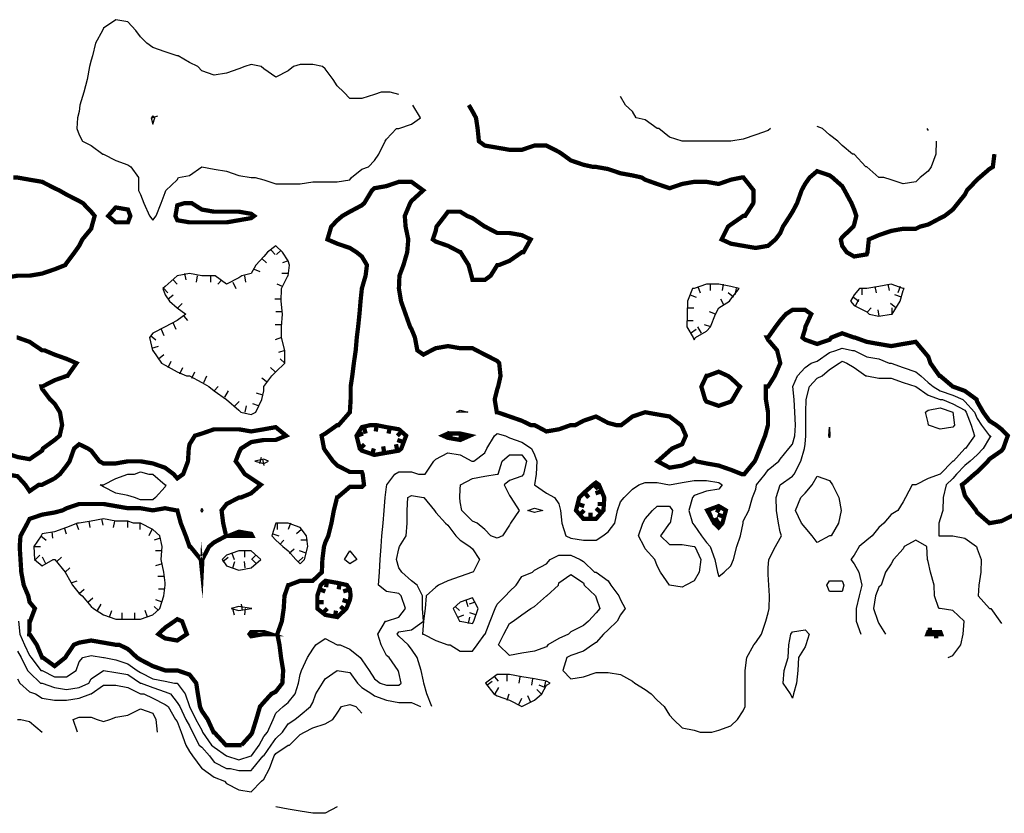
# Model space of a CAD drawing. Extents: x 628896 to 629898, y 4519176 to 4520140.
# Tile 22 of 24: x 629546 to 629777, y 4519197 to 4519383. Entities that reach past the tile are written whole.
import ezdxf

# ---------------------------------------------------------------- set-up
doc = ezdxf.new("R2010")
doc.units = 0

msp = doc.modelspace()

# ---------------------------------------------------------------- linework, layer by layer
at = {"layer": 'GSLAYER', "linetype": 'CONTINUOUS', "flags": 128}
for points in [[(629635.1875, 4519365.5), (629633.125, 4519366), (629632.25, 4519366), (629631.0625, 4519366), (629629.4375, 4519365.5), (629626.5, 4519364.5), (629623.6875, 4519364.5), (629622.3125, 4519366), (629620.75, 4519367.5), (629619.75, 4519369), (629617.9375, 4519371.5), (629617.25, 4519372), (629615, 4519372.5), (629612.0625, 4519372.5), (629610.5, 4519372), (629609.25, 4519371), (629606.3125, 4519369.5), (629603.5, 4519371.5), (629602.875, 4519372), (629600.5625, 4519372.5), (629599.0625, 4519372), (629597.6875, 4519371.5), (629594.8125, 4519370.5), (629591.875, 4519370), (629589, 4519371), (629588.0625, 4519372), (629586.125, 4519373), (629583.4375, 4519374.5), (629583.25, 4519374.5), (629580.375, 4519375.5), (629577.5, 4519376.5), (629576.125, 4519377.5), (629574.625, 4519379), (629573.5, 4519380.5), (629571.6875, 4519382.5), (629568.8125, 4519383), (629565.9375, 4519381), (629565.6875, 4519380.5), (629564.0625, 4519377.5), (629563.375, 4519374.5), (629563.0625, 4519373.5), (629562.6875, 4519372), (629562.125, 4519369), (629561.3125, 4519366), (629560.4375, 4519363), (629560.25, 4519361.5), (629559.875, 4519360), (629559.6875, 4519357.5), (629560.25, 4519356), (629561, 4519354.5), (629563.0625, 4519353.5), (629565.8125, 4519351.5), (629565.9375, 4519351.5), (629568.8125, 4519350), (629571.6875, 4519349), (629572.375, 4519348.5), (629574.125, 4519346), (629574.1875, 4519343), (629574.625, 4519342), (629575.375, 4519340), (629576.75, 4519337), (629577.5, 4519336), (629578.3125, 4519337)], [(629722.25, 4519357.5), (629721.6875, 4519357), (629718.8125, 4519356), (629715.875, 4519355), (629713, 4519354.5), (629710.125, 4519354.5), (629709.375, 4519354.5), (629707.25, 4519354.5), (629704.375, 4519354.5), (629704.1875, 4519354.5), (629701.5625, 4519354.5), (629698.625, 4519355.5), (629696.0625, 4519357.5), (629695.6875, 4519357.5), (629692.875, 4519359.5), (629690.8125, 4519360), (629689.9375, 4519361.5), (629688.3125, 4519363), (629687.125, 4519365)], [(629578.3125, 4519337), (629579.4375, 4519340), (629580.375, 4519342.5), (629580.5625, 4519343), (629583.25, 4519345.5), (629583.5625, 4519346), (629586.125, 4519346.5), (629589, 4519348.5), (629591.875, 4519348), (629594.8125, 4519347.5), (629597.6875, 4519346.5), (629600.5625, 4519346), (629601.5, 4519346), (629603.5, 4519345.5), (629606.3125, 4519344.5), (629609.25, 4519344.5), (629612.0625, 4519344.5), (629615, 4519345), (629617.9375, 4519345), (629620.75, 4519345), (629623.6875, 4519345.5), (629624.0625, 4519346), (629626.5, 4519348), (629628.0625, 4519348.5), (629629.4375, 4519350), (629630.5, 4519351.5), (629632, 4519354.5), (629632.25, 4519355), (629634.625, 4519357.5), (629635.1875, 4519357.5), (629638.125, 4519358.5), (629640.25, 4519360), (629638.4375, 4519363)], [(629578, 4519360), (629577.5, 4519360.5), (629577.125, 4519360), (629577.5, 4519358.5), (629578, 4519360)], [(629577.25, 4519360), (629578.6875, 4519360.5)], [(629761.0625, 4519354.5), (629761, 4519351.5), (629759.9375, 4519348.5), (629759.25, 4519347.5), (629757.3125, 4519346), (629756.3125, 4519345), (629753.375, 4519344.5), (629750.5625, 4519345.5), (629748.8125, 4519346), (629747.625, 4519346), (629744.8125, 4519348.5), (629744.625, 4519348.5), (629741.875, 4519351.5), (629741.5, 4519351.5), (629739.0625, 4519353.5), (629738.0625, 4519354.5), (629736.125, 4519356), (629734.4375, 4519357.5), (629733.1875, 4519358)], [(629758.875, 4519357.5), (629759.25, 4519357)], [(629601.625, 4519291), (629603.0625, 4519294), (629603.5, 4519296), (629603.5625, 4519297), (629605.4375, 4519299.5), (629606.3125, 4519300.5), (629608.4375, 4519302.5), (629608.4375, 4519305.5), (629607.6875, 4519308.5), (629607.6875, 4519311), (629607.875, 4519314), (629607.5625, 4519317), (629607.6875, 4519320), (629609.125, 4519323), (629609.25, 4519323), (629609.5625, 4519325.5), (629609.25, 4519326.5), (629607.875, 4519328.5), (629606.3125, 4519330), (629604.375, 4519328.5), (629603.5, 4519327.5), (629601.6875, 4519325.5), (629600.5625, 4519323.5), (629598.375, 4519323), (629597.6875, 4519322.5), (629594.8125, 4519321), (629592.125, 4519323), (629591.875, 4519323), (629589, 4519323), (629586.125, 4519323.5), (629583.25, 4519323), (629583.1875, 4519323), (629580.375, 4519320.5), (629579.875, 4519320), (629580.375, 4519318.5), (629581.4375, 4519317), (629583.25, 4519315.5), (629585.25, 4519314), (629583.25, 4519312.5), (629580.375, 4519311), (629580.375, 4519311), (629577.5, 4519309.5), (629576.75, 4519308.5), (629577.4375, 4519305.5), (629577.5, 4519305.5), (629579.5625, 4519302.5), (629580.375, 4519302), (629583.25, 4519300.5), (629585.4375, 4519299.5), (629586.125, 4519299.5), (629589, 4519298), (629590.625, 4519297), (629591.875, 4519296), (629594.8125, 4519294), (629597.6875, 4519291.5), (629598.125, 4519291), (629600.5625, 4519290.5), (629601.625, 4519291)], [(629605.25, 4519329), (629606.1875, 4519328)], [(629607.5625, 4519329), (629606.5, 4519328)], [(629603.0625, 4519327), (629604.1875, 4519326)], [(629609.25, 4519326.5), (629607.875, 4519326)], [(629601.25, 4519324.5), (629602.625, 4519324)], [(629582.3125, 4519322), (629583.25, 4519321)], [(629584.9375, 4519323.5), (629585.25, 4519322)], [(629587.9375, 4519323), (629587.6875, 4519321.5)], [(629591, 4519323), (629591, 4519321.5)], [(629593.6875, 4519322), (629592.75, 4519321)], [(629599, 4519323), (629599.25, 4519321.5)], [(629609.25, 4519323.5), (629607.75, 4519323.5)], [(629580.0625, 4519320), (629581.0625, 4519319)], [(629596.25, 4519321.5), (629596.9375, 4519320)], [(629607.9375, 4519320.5), (629606.625, 4519321)], [(629704.6875, 4519308.5), (629707.25, 4519310), (629708.1875, 4519311), (629709.375, 4519314), (629710.125, 4519315.5), (629712.6875, 4519317), (629713, 4519317.5), (629714.9375, 4519320), (629713, 4519320.5), (629710.125, 4519321), (629707.25, 4519321), (629704.375, 4519320), (629704, 4519320), (629702.8125, 4519317), (629702.75, 4519314), (629702.625, 4519311), (629704.125, 4519308.5), (629704.375, 4519308), (629704.6875, 4519308.5)], [(629705.25, 4519320.5), (629705.75, 4519319)], [(629708.125, 4519321), (629708.125, 4519319.5)], [(629711.1875, 4519321), (629710.9375, 4519319.5)], [(629714.25, 4519320), (629713.875, 4519318.5)], [(629750.8125, 4519314), (629752.6875, 4519317), (629753.375, 4519319.5), (629753.5625, 4519320), (629753.375, 4519320), (629750.5625, 4519321), (629747.625, 4519320.5), (629744.8125, 4519320), (629743.125, 4519320), (629741.875, 4519318.5), (629741, 4519317), (629741.875, 4519316), (629744.8125, 4519314.5), (629745.375, 4519314), (629747.625, 4519313.5), (629750.5625, 4519314), (629750.8125, 4519314)], [(629743.6875, 4519320), (629743.6875, 4519318.5)], [(629746.75, 4519320.5), (629747.0625, 4519319)], [(629749.75, 4519321), (629750.0625, 4519319.5)], [(629752.625, 4519320.5), (629752.125, 4519319)], [(629581.0625, 4519317.5), (629582.3125, 4519318.5)], [(629607.5625, 4519317.5), (629606.125, 4519317.5)], [(629703.4375, 4519318.5), (629704.8125, 4519318)], [(629711.4375, 4519316), (629710.625, 4519317.5)], [(629713.5625, 4519318), (629712.375, 4519319)], [(629741.6875, 4519318), (629742.9375, 4519317)], [(629742.25, 4519316), (629742.9375, 4519317.5)], [(629753, 4519318), (629751.4375, 4519318.5)], [(629583.375, 4519315.5), (629584.375, 4519316.5)], [(629702.75, 4519315.5), (629704.3125, 4519315.5)], [(629745, 4519314.5), (629745.875, 4519315.5)], [(629747.75, 4519313.5), (629747.5, 4519315)], [(629751.625, 4519315.5), (629750.375, 4519316.5)], [(629750.8125, 4519314), (629750.8125, 4519315.5)], [(629584.75, 4519313.5), (629585.625, 4519312.5)], [(629607.75, 4519314.5), (629606.3125, 4519314.5)], [(629709.375, 4519314), (629708, 4519314.5)], [(629579.4375, 4519310.5), (629580.125, 4519309)], [(629582.1875, 4519312), (629582.875, 4519310.5)], [(629607.6875, 4519311.5), (629606.1875, 4519311.5)], [(629702.625, 4519312.5), (629704.125, 4519312.5)], [(629703.5, 4519309.5), (629704.8125, 4519310.5)], [(629706.0625, 4519309.5), (629705.25, 4519311)], [(629708.3125, 4519311), (629706.8125, 4519311.5)], [(629577, 4519309), (629578.1875, 4519308)], [(629607.6875, 4519308.5), (629606.1875, 4519308)], [(629546, 4519242), (629546.3125, 4519239), (629547.4375, 4519236.5), (629548.625, 4519234), (629549, 4519233.5), (629551.25, 4519230.5), (629551.5625, 4519230.5), (629554.5, 4519229), (629557.3125, 4519229), (629559.5625, 4519230.5), (629560.25, 4519232.5), (629561.125, 4519233.5), (629563.0625, 4519234), (629565.9375, 4519233.5), (629566.125, 4519233.5), (629568.8125, 4519233), (629571.6875, 4519232), (629573.875, 4519230.5), (629574.625, 4519230), (629577.5, 4519228.5), (629580.375, 4519228), (629582.625, 4519227.5), (629583.25, 4519227.5), (629585.0625, 4519225), (629586.125, 4519222), (629587.5625, 4519219), (629589, 4519216.5), (629589.125, 4519216), (629591.25, 4519213), (629591.875, 4519212.5), (629594.8125, 4519210.5), (629597.6875, 4519209.5), (629600.5625, 4519210.5), (629600.625, 4519210.5), (629602.4375, 4519213), (629603.5, 4519215), (629604.375, 4519216), (629605.75, 4519219), (629606.3125, 4519220.5), (629608.0625, 4519222), (629609.25, 4519223), (629610.875, 4519225), (629611.6875, 4519227.5), (629612.0625, 4519229.5), (629612.375, 4519230.5), (629613.75, 4519233.5), (629615, 4519235.5), (629615.75, 4519236.5), (629617.9375, 4519238), (629620.75, 4519236.5), (629621.4375, 4519236.5), (629623.6875, 4519235.5), (629626.125, 4519233.5), (629626.5, 4519233), (629628.1875, 4519230.5), (629629.4375, 4519228.5), (629630.8125, 4519227.5), (629632.25, 4519227), (629635.1875, 4519227), (629635.6875, 4519227.5), (629635.1875, 4519230), (629635, 4519230.5), (629632.875, 4519233.5), (629632.25, 4519234), (629631, 4519236.5), (629630.25, 4519239), (629632.0625, 4519242), (629632.25, 4519242), (629635.1875, 4519243), (629636.75, 4519245), (629635.75, 4519248), (629635.1875, 4519248.5), (629632.25, 4519249), (629630.4375, 4519250.5), (629630.625, 4519253.5), (629630.8125, 4519256.5), (629631, 4519259.5), (629631.1875, 4519262), (629631.5, 4519265), (629631.75, 4519268), (629632, 4519271), (629632.25, 4519273.5), (629632.375, 4519274), (629634.25, 4519276.5), (629635.1875, 4519277), (629638.125, 4519277), (629639.75, 4519276.5), (629640.9375, 4519276.5), (629641.3125, 4519276.5), (629643.375, 4519279.5), (629643.8125, 4519280), (629646.6875, 4519281.5), (629649.5625, 4519281), (629652.25, 4519279.5), (629652.4375, 4519279.5), (629652.75, 4519279.5), (629655.3125, 4519281.5), (629655.8125, 4519282.5), (629657.625, 4519285.5), (629658.25, 4519286), (629660.1875, 4519285.5), (629661.125, 4519285), (629664, 4519284), (629666.25, 4519282.5), (629666.9375, 4519281), (629667.5, 4519279.5), (629667.3125, 4519276.5), (629666.9375, 4519274), (629669.75, 4519272), (629671.625, 4519271), (629672.6875, 4519269.5), (629673.0625, 4519268), (629673.375, 4519265), (629674.3125, 4519262), (629675.5, 4519261.5), (629678.4375, 4519261), (629681.375, 4519261), (629683, 4519262), (629684.1875, 4519263), (629685.75, 4519265), (629686.4375, 4519268), (629687.125, 4519270), (629688, 4519271), (629689.9375, 4519273), (629691.4375, 4519274), (629692.875, 4519274.5), (629695.6875, 4519274.5), (629698.625, 4519274), (629701.5625, 4519274.5), (629704.375, 4519275), (629707.25, 4519275), (629710.125, 4519274.5), (629710.9375, 4519274), (629710.125, 4519273), (629707.25, 4519272.5), (629704.375, 4519271.5), (629704, 4519271), (629703.125, 4519268), (629704, 4519265), (629704.375, 4519264.5), (629706.125, 4519262), (629707.25, 4519260.5), (629708.125, 4519259.5), (629709.1875, 4519256.5), (629709.875, 4519253.5), (629710.125, 4519252.5), (629711.4375, 4519253.5), (629713, 4519255), (629713.5625, 4519256.5), (629714.375, 4519259.5), (629715.25, 4519262), (629715.875, 4519265), (629715.875, 4519265.5), (629717.1875, 4519268), (629718.0625, 4519271), (629718.8125, 4519273), (629719, 4519274), (629721, 4519276.5), (629721.6875, 4519277.5), (629724.1875, 4519279.5), (629724.5625, 4519280), (629726.5625, 4519282.5), (629727.4375, 4519283.5), (629727.9375, 4519285.5), (629728.125, 4519288), (629728, 4519291), (629727.8125, 4519294), (629727.5, 4519297), (629728.625, 4519299.5), (629730.375, 4519301.5), (629731.8125, 4519302.5), (629733.1875, 4519303), (629736.125, 4519305), (629737.5625, 4519305.5), (629739.0625, 4519306), (629741.5, 4519305.5), (629741.875, 4519305.5), (629744.8125, 4519304), (629747.625, 4519303.5), (629750.0625, 4519302.5), (629750.5625, 4519302.5), (629753.375, 4519301.5), (629756.3125, 4519300.5), (629757.5, 4519299.5), (629759.25, 4519298), (629760.375, 4519297), (629762.0625, 4519296), (629765, 4519295), (629767.3125, 4519294), (629767.8125, 4519293.5), (629770.0625, 4519291), (629770.6875, 4519289.5), (629771.75, 4519288), (629773.5625, 4519285.5), (629773.875, 4519285.5), (629773.5625, 4519285), (629772.125, 4519282.5), (629770.6875, 4519281), (629769.0625, 4519279.5), (629767.8125, 4519278.5), (629765.875, 4519276.5), (629765, 4519275.5), (629763.4375, 4519274), (629762.75, 4519271), (629762.625, 4519268), (629762.0625, 4519266), (629761.6875, 4519265), (629761.75, 4519262), (629762.0625, 4519262), (629765, 4519262), (629767.8125, 4519261.5), (629770.5625, 4519259.5), (629770.6875, 4519259), (629771.625, 4519256.5), (629771.5625, 4519253.5), (629771.0625, 4519250.5), (629770.9375, 4519248), (629773.5625, 4519245), (629773.875, 4519245), (629776, 4519242), (629776.4375, 4519241.5)], [(629577.25, 4519306), (629578.8125, 4519306.5)], [(629578.875, 4519303.5), (629580.125, 4519304.5)], [(629608.4375, 4519305.5), (629607, 4519305)], [(629608.4375, 4519302.5), (629607.375, 4519303.5)], [(629581.125, 4519301.5), (629581.8125, 4519303)], [(629583.875, 4519300), (629584.5625, 4519301.5)], [(629606.1875, 4519300.5), (629605.0625, 4519301.5)], [(629642.9375, 4519222), (629641.75, 4519225), (629641.0625, 4519227.5), (629640.9375, 4519228), (629640.375, 4519230.5), (629639.5, 4519233.5), (629638.125, 4519235.5), (629637.375, 4519236.5), (629635.1875, 4519238.5), (629634.8125, 4519239), (629635.1875, 4519239.5), (629638.125, 4519240), (629640.9375, 4519242), (629640.6875, 4519245), (629640.6875, 4519248), (629639.5, 4519250.5), (629638.125, 4519251.5), (629635.875, 4519253.5), (629635.1875, 4519254.5), (629634.625, 4519256.5), (629635.1875, 4519259), (629635.3125, 4519259.5), (629636.875, 4519262), (629637.125, 4519265), (629637.125, 4519268), (629637.3125, 4519271), (629638.125, 4519271.5), (629640.9375, 4519271), (629641.0625, 4519271), (629643.5, 4519268), (629643.8125, 4519267.5), (629646.125, 4519265), (629646.6875, 4519264.5), (629648.5625, 4519262), (629649.5625, 4519261), (629651.8125, 4519259.5), (629652.4375, 4519259), (629654.0625, 4519256.5), (629652.5625, 4519253.5), (629652.4375, 4519253.5), (629649.5625, 4519252.5), (629646.6875, 4519251.5), (629644.5, 4519250.5), (629643.8125, 4519250), (629641.5625, 4519248), (629641.375, 4519245), (629640.9375, 4519242), (629640.6875, 4519239), (629640.9375, 4519239), (629643.8125, 4519237.5), (629646.6875, 4519236.5), (629647.1875, 4519236.5), (629649.5625, 4519235), (629652.4375, 4519235), (629653.5625, 4519236.5), (629655.3125, 4519239), (629655.375, 4519239), (629656.5625, 4519242), (629657.75, 4519245), (629658.25, 4519246), (629660.1875, 4519248), (629661.125, 4519249), (629662.625, 4519250.5), (629664, 4519252.5), (629666.5, 4519253.5), (629666.9375, 4519254), (629669.75, 4519255.5), (629670.625, 4519256.5), (629672.6875, 4519257.5), (629675.5, 4519257.5), (629677.625, 4519256.5), (629678.4375, 4519256), (629681, 4519253.5), (629681.375, 4519253.5), (629684.1875, 4519251.5), (629684.875, 4519250.5), (629686.75, 4519248), (629687.125, 4519247), (629688.1875, 4519245), (629687.125, 4519243.5), (629686.3125, 4519242), (629684.1875, 4519240), (629683.125, 4519239), (629681.375, 4519237), (629680.5625, 4519236.5), (629678.4375, 4519235), (629675.5, 4519234), (629674.5, 4519233.5), (629673.625, 4519230.5), (629675.5, 4519228.5), (629678.4375, 4519229), (629681.375, 4519230), (629684.1875, 4519230), (629687.125, 4519229.5), (629689.9375, 4519228), (629690.4375, 4519227.5), (629692.875, 4519226), (629694.3125, 4519225), (629695.6875, 4519223.5), (629697.375, 4519222), (629698.625, 4519220), (629699.5, 4519219), (629701.5625, 4519217), (629704.375, 4519216.5), (629705.75, 4519216), (629707.25, 4519216), (629708.5, 4519216), (629710.125, 4519216.5), (629713, 4519217.5), (629714.5625, 4519219), (629715.875, 4519221), (629716.3125, 4519222), (629716.3125, 4519225), (629716.3125, 4519227.5), (629716.3125, 4519230.5), (629716.6875, 4519233.5), (629718.375, 4519236.5), (629718.8125, 4519237), (629720.1875, 4519239), (629721.1875, 4519242), (629721.6875, 4519244), (629721.9375, 4519245), (629722.0625, 4519248), (629721.875, 4519250.5), (629721.6875, 4519253), (629721.6875, 4519253.5), (629721.6875, 4519254.5), (629721.875, 4519256.5), (629723.4375, 4519259.5), (629724.5625, 4519261.5), (629724.8125, 4519262), (629724.5625, 4519263), (629724.125, 4519265), (629723.6875, 4519268), (629723.625, 4519271), (629724.5625, 4519274), (629727.4375, 4519276), (629727.8125, 4519276.5), (629729.375, 4519279.5), (629730.25, 4519282.5), (629730.375, 4519283.5), (629730.5625, 4519285.5), (629730.5625, 4519288), (629730.5625, 4519291), (629730.625, 4519294), (629731.4375, 4519297), (629733.1875, 4519299), (629734.375, 4519299.5), (629736.125, 4519301), (629738.375, 4519302.5), (629739.0625, 4519303), (629740.125, 4519302.5), (629741.875, 4519301.5), (629744.625, 4519299.5), (629744.8125, 4519299.5), (629747.625, 4519299), (629750.5625, 4519299), (629753.375, 4519298), (629756.3125, 4519297), (629756.3125, 4519297), (629759.25, 4519295), (629762.0625, 4519294), (629762.5625, 4519294), (629765, 4519293), (629767.8125, 4519291.5), (629768.125, 4519291), (629769.3125, 4519288), (629770.0625, 4519285.5), (629767.9375, 4519282.5), (629767.8125, 4519282.5), (629765.125, 4519279.5), (629765, 4519279.5), (629762.0625, 4519276.5), (629759.25, 4519275.5), (629756.3125, 4519274), (629755.4375, 4519274), (629753.875, 4519271), (629753.375, 4519270), (629752.125, 4519268), (629750.5625, 4519267), (629748.8125, 4519265), (629747.625, 4519264), (629746.0625, 4519262), (629744.8125, 4519261), (629743.0625, 4519259.5), (629741.875, 4519257.5), (629741.0625, 4519256.5), (629741.875, 4519255.5), (629742.9375, 4519253.5), (629743.6875, 4519250.5), (629743.0625, 4519248), (629742.375, 4519245), (629742.375, 4519242), (629743.4375, 4519239)], [(629586.6875, 4519299), (629587.375, 4519300.5)], [(629589.4375, 4519298), (629590.1875, 4519299.5)], [(629604.375, 4519298), (629603.0625, 4519299)], [(629591.875, 4519296), (629592.8125, 4519297)], [(629594.375, 4519294.5), (629595.25, 4519296)], [(629603.3125, 4519295), (629601.8125, 4519295.5)], [(629596.75, 4519292.5), (629597.75, 4519293.5)], [(629599.1875, 4519291), (629599.5, 4519292.5)], [(629602.3125, 4519292.5), (629600.9375, 4519293)], [(629759.3125, 4519288), (629759.25, 4519288.5), (629758.5625, 4519291), (629759.25, 4519291.5), (629762.0625, 4519292), (629765, 4519291), (629765, 4519291), (629765.375, 4519288), (629765, 4519287.5), (629762.0625, 4519287), (629759.3125, 4519288)], [(629648.6875, 4519291), (629649.5625, 4519291.5), (629651.3125, 4519291), (629649.5625, 4519291), (629648.6875, 4519291)], [(629735.9375, 4519285.5), (629736.125, 4519287.5), (629736.1875, 4519285.5), (629736.125, 4519285), (629735.9375, 4519285.5)], [(629602.625, 4519279), (629603, 4519280.5)], [(629656.75, 4519262), (629655.3125, 4519263.5), (629653.5625, 4519265), (629652.4375, 4519265.5), (629649.9375, 4519268), (629649.5625, 4519270), (629649.4375, 4519271), (629649.5625, 4519273), (629649.625, 4519274), (629652.4375, 4519275.5), (629655.3125, 4519276), (629658.25, 4519276.5), (629658.4375, 4519276.5), (629659.375, 4519279.5), (629661.125, 4519281), (629664, 4519281), (629665.0625, 4519279.5), (629664.375, 4519276.5), (629664, 4519276), (629661.125, 4519275), (629659.875, 4519274), (629661.125, 4519271.5), (629661.4375, 4519271), (629663.375, 4519268), (629661.375, 4519265), (629661.125, 4519264.5), (629659.5, 4519262), (629658.25, 4519261.5), (629656.75, 4519262)], [(629604.625, 4519279.5), (629603.5, 4519280), (629601.4375, 4519279.5), (629603.5, 4519279), (629604.625, 4519279.5)], [(629603.1875, 4519280), (629603.5625, 4519278.5)], [(629573.25, 4519271), (629571.6875, 4519271.5), (629568.8125, 4519272), (629565.9375, 4519273.5), (629565.1875, 4519274), (629565.9375, 4519274), (629568.8125, 4519275.5), (629571.6875, 4519276.5), (629573.25, 4519276.5), (629574.625, 4519277), (629576.5625, 4519276.5), (629577.5, 4519276.5), (629580.375, 4519274), (629580.5625, 4519274), (629580.375, 4519273.5), (629578.125, 4519271), (629577.5, 4519270.5), (629574.625, 4519270.5), (629573.25, 4519271)], [(629732, 4519262), (629730.375, 4519264), (629729.5, 4519265), (629728.125, 4519268), (629729.375, 4519271), (629730.375, 4519272), (629732, 4519274), (629733.1875, 4519276), (629736.125, 4519275), (629736.8125, 4519274), (629738.25, 4519271), (629738.8125, 4519268), (629738.1875, 4519265), (629736.5, 4519262), (629736.125, 4519262), (629733.1875, 4519260.5), (629732, 4519262)], [(629698.5625, 4519250.5), (629696.5, 4519253.5), (629695.6875, 4519255), (629695.125, 4519256.5), (629692.875, 4519259), (629692.6875, 4519259.5), (629691.3125, 4519262), (629692.3125, 4519265), (629692.875, 4519266), (629694.625, 4519268), (629695.6875, 4519269), (629698.625, 4519269), (629699.3125, 4519268), (629698.75, 4519265), (629698.625, 4519265), (629696.5, 4519262), (629698.625, 4519260), (629701.5625, 4519260), (629704.375, 4519259.5), (629704.5625, 4519259.5), (629705.9375, 4519256.5), (629705.5625, 4519253.5), (629704.375, 4519251.5), (629702.4375, 4519250.5), (629701.5625, 4519250), (629698.625, 4519250.5), (629698.5625, 4519250.5)], [(629588.8125, 4519268), (629589, 4519268.5), (629589.25, 4519268), (629589, 4519267.5), (629588.8125, 4519268)], [(629665.375, 4519268), (629666.9375, 4519268.5), (629668.875, 4519268), (629666.9375, 4519267.5), (629665.375, 4519268)], [(629579.1875, 4519245), (629580.125, 4519248), (629580.375, 4519250.5), (629580.375, 4519251), (629580.0625, 4519253.5), (629579.4375, 4519256.5), (629579.6875, 4519259.5), (629579.1875, 4519262), (629577.5, 4519263.5), (629574.625, 4519265), (629573, 4519265), (629571.6875, 4519265.5), (629568.8125, 4519265.5), (629565.9375, 4519266), (629563.0625, 4519265.5), (629560.25, 4519265), (629559.875, 4519265), (629557.3125, 4519264), (629554.5, 4519263), (629551.5625, 4519262.5), (629551.375, 4519262), (629549.625, 4519259.5), (629549.8125, 4519256.5), (629551.5625, 4519255), (629554.125, 4519256.5), (629554.5, 4519256.5), (629554.5625, 4519256.5), (629556.9375, 4519253.5), (629557.3125, 4519253), (629558.6875, 4519250.5), (629560.25, 4519248.5), (629560.9375, 4519248), (629563.0625, 4519245.5), (629563.625, 4519245), (629565.9375, 4519243.5), (629568.8125, 4519242.5), (629571.6875, 4519242.5), (629574.625, 4519242.5), (629577.5, 4519243.5), (629579.1875, 4519245)], [(629559.5625, 4519265), (629560.0625, 4519263.5)], [(629562.5, 4519265.5), (629562.75, 4519264)], [(629565.5, 4519266), (629565.8125, 4519264.5)], [(629568.5625, 4519265.5), (629568.25, 4519264)], [(629571.5625, 4519265.5), (629571.5625, 4519264)], [(629574.5, 4519265), (629574.5, 4519263.5)], [(629613.0625, 4519256.5), (629613.8125, 4519259.5), (629613.5625, 4519262), (629612.0625, 4519264), (629609.25, 4519265), (629607, 4519265), (629606.3125, 4519265), (629606.3125, 4519265), (629605.4375, 4519262), (629606.3125, 4519261), (629608, 4519259.5), (629609.25, 4519258.5), (629611, 4519256.5), (629612.0625, 4519255.5), (629613.0625, 4519256.5)], [(629606.625, 4519265), (629606.625, 4519263.5)], [(629609.75, 4519265), (629609.25, 4519263.5)], [(629551.25, 4519262), (629552.5, 4519261)], [(629553.8125, 4519263), (629554, 4519261.5)], [(629556.75, 4519264), (629557.1875, 4519262.5)], [(629577.25, 4519263.5), (629576.5625, 4519262)], [(629605.625, 4519262.5), (629607.0625, 4519262)], [(629612.375, 4519263.5), (629611.1875, 4519262.5)], [(629579.25, 4519261.5), (629577.8125, 4519261)], [(629607.25, 4519260), (629608.25, 4519261)], [(629613.75, 4519261), (629612.1875, 4519261)], [(629763.9375, 4519233.5), (629765, 4519234), (629766.875, 4519236.5), (629767.4375, 4519239), (629767.625, 4519242), (629765, 4519244.5), (629762.0625, 4519245), (629761.6875, 4519245), (629760.6875, 4519248), (629760.625, 4519250.5), (629759.75, 4519253.5), (629759.25, 4519256), (629759.0625, 4519256.5), (629758.9375, 4519259.5), (629756.3125, 4519261), (629753.5625, 4519259.5), (629753.375, 4519259), (629751.0625, 4519256.5), (629750.5625, 4519255.5), (629749.25, 4519253.5), (629748.1875, 4519250.5), (629747.625, 4519250), (629746.875, 4519248), (629746.375, 4519245), (629747.4375, 4519242), (629747.625, 4519241.5), (629749.1875, 4519239)], [(629549.625, 4519259.5), (629551.1875, 4519259.5)], [(629550, 4519256.5), (629551, 4519257.5)], [(629579.5625, 4519258.5), (629578.125, 4519258.5)], [(629602.8125, 4519256.5), (629600.5625, 4519258.5), (629597.6875, 4519258.5), (629594.8125, 4519257.5), (629593.75, 4519256.5), (629594.8125, 4519255), (629597.6875, 4519254), (629600.5625, 4519254.5), (629602.8125, 4519256.5)], [(629596.0625, 4519258), (629596.5625, 4519256.5)], [(629599, 4519258.5), (629599, 4519257)], [(629601.625, 4519257.5), (629600.625, 4519256.5)], [(629609.5, 4519258), (629610.625, 4519259)], [(629613.4375, 4519258), (629611.875, 4519258.5)], [(629622.4375, 4519256.5), (629623.6875, 4519258.5), (629625.3125, 4519256.5), (629623.6875, 4519255.5), (629622.4375, 4519256.5)], [(629552.4375, 4519255.5), (629551.6875, 4519257)], [(629555, 4519256), (629556.125, 4519257)], [(629579.6875, 4519255.5), (629578.125, 4519255)], [(629593.9375, 4519256), (629595.1875, 4519257)], [(629596.25, 4519254.5), (629596.75, 4519256)], [(629599.1875, 4519254.5), (629599, 4519256)], [(629601.8125, 4519255.5), (629600.8125, 4519256.5)], [(629611.6875, 4519256), (629612.75, 4519257)], [(629556.9375, 4519253.5), (629558.0625, 4519254.5)], [(629658.5, 4519236.5), (629659.8125, 4519239), (629661.125, 4519241.5), (629661.9375, 4519242), (629664, 4519243.5), (629666.0625, 4519245), (629666.9375, 4519245.5), (629669.75, 4519248), (629669.8125, 4519248), (629672.5625, 4519250.5), (629672.6875, 4519251), (629675.5, 4519253), (629678.4375, 4519251), (629678.625, 4519250.5), (629681.25, 4519248), (629681.375, 4519247.5), (629682.25, 4519245), (629681.375, 4519244), (629679.625, 4519242), (629678.4375, 4519241), (629675.5, 4519239.5), (629674.9375, 4519239), (629672.6875, 4519238), (629670.0625, 4519236.5), (629669.75, 4519236), (629666.9375, 4519235), (629664, 4519234.5), (629661.125, 4519234), (629658.5, 4519236.5)], [(629558.375, 4519251), (629559.75, 4519251.5)], [(629580.1875, 4519252.5), (629578.6875, 4519252.5)], [(629735.4375, 4519250.5), (629736.125, 4519251.5), (629739.0625, 4519251.5), (629739.4375, 4519250.5), (629739.0625, 4519249), (629736.125, 4519249), (629735.4375, 4519250.5)], [(629560.25, 4519248.5), (629561.4375, 4519249.5)], [(629580.25, 4519249.5), (629578.8125, 4519249.5)], [(629562.3125, 4519246.5), (629563.4375, 4519247.5)], [(629564.5625, 4519244.5), (629565.4375, 4519246)], [(629579.6875, 4519246.5), (629578.1875, 4519247)], [(629598.5, 4519244.5), (629598.3125, 4519246)], [(629652.75, 4519242), (629653.75, 4519245), (629652.4375, 4519247.5), (629649.5625, 4519246.5), (629647.875, 4519245), (629649.375, 4519242), (629649.5625, 4519242), (629652.4375, 4519241.5), (629652.75, 4519242)], [(629650.875, 4519247), (629651.375, 4519245.5)], [(629653.0625, 4519246.5), (629651.6875, 4519246)], [(629567.375, 4519243), (629567.875, 4519244.5)], [(629570.3125, 4519242.5), (629570.3125, 4519244)], [(629573.3125, 4519242.5), (629573.3125, 4519244)], [(629576.25, 4519243), (629575.75, 4519244.5)], [(629578.8125, 4519244.5), (629577.8125, 4519245.5)], [(629600.75, 4519245), (629600.5625, 4519245), (629597.6875, 4519245.5), (629595.875, 4519245), (629597.6875, 4519244.5), (629600.5625, 4519245), (629600.75, 4519245)], [(629596.1875, 4519245), (629596.5625, 4519243.5)], [(629599.1875, 4519245), (629599, 4519243.5)], [(629648.375, 4519245.5), (629649.375, 4519244.5)], [(629649.0625, 4519243), (629650.4375, 4519243.5)], [(629653.25, 4519243.5), (629651.8125, 4519244)], [(629651.5, 4519241.5), (629651.8125, 4519243)], [(629726.9375, 4519225), (629725.25, 4519227.5), (629725.5, 4519230.5), (629726.375, 4519233.5), (629726.5625, 4519236.5), (629727.0625, 4519239), (629727.4375, 4519239.5), (629730.375, 4519240), (629731.3125, 4519239), (629730.5625, 4519236.5), (629730.375, 4519236), (629728.8125, 4519233.5), (629728.6875, 4519230.5), (629728.375, 4519227.5), (629727.6875, 4519225), (629727.4375, 4519224), (629726.9375, 4519225)], [(629545.8125, 4519235), (629546.6875, 4519233.5), (629548.125, 4519230.5), (629548.625, 4519230), (629551.1875, 4519227.5), (629551.5625, 4519227.5), (629554.5, 4519226.5), (629557.3125, 4519226), (629560.25, 4519226.5), (629562.5, 4519227.5), (629563.0625, 4519228.5), (629565.9375, 4519230.5), (629568.8125, 4519230), (629571.6875, 4519229.5), (629574.625, 4519227.5), (629574.8125, 4519227.5), (629577.5, 4519226.5), (629580.375, 4519225.5), (629581.6875, 4519225), (629583.25, 4519223), (629583.875, 4519222), (629585.25, 4519219), (629586.125, 4519217.5), (629586.8125, 4519216), (629588.375, 4519213), (629589, 4519212.5), (629590.8125, 4519210.5), (629591.875, 4519209), (629594.8125, 4519207.5), (629595.6875, 4519207.5), (629597.6875, 4519207), (629600.5625, 4519207), (629600.9375, 4519207.5), (629603.375, 4519210.5), (629603.5, 4519210.5), (629605.25, 4519213), (629606.3125, 4519214.5), (629607.875, 4519216), (629609.25, 4519218), (629610.8125, 4519219), (629612.0625, 4519220), (629614.5, 4519222), (629615, 4519223), (629615.75, 4519225), (629617.3125, 4519227.5), (629617.9375, 4519228.5), (629620.75, 4519230.5), (629623.6875, 4519230), (629625.5, 4519227.5), (629626.5, 4519226.5), (629628.875, 4519225), (629629.4375, 4519224.5), (629632.25, 4519223.5), (629635.1875, 4519223), (629638.125, 4519223), (629640.25, 4519222)], [(629545.8125, 4519228.5), (629546.3125, 4519227.5), (629548.625, 4519225.5), (629550, 4519225), (629551.5625, 4519224), (629554.5, 4519223.5), (629557.3125, 4519223.5), (629560.25, 4519224), (629563, 4519225), (629563.0625, 4519225), (629565.9375, 4519227), (629568.8125, 4519227), (629571.6875, 4519226.5), (629574.625, 4519225), (629575.4375, 4519225), (629577.5, 4519224), (629580.375, 4519222.5), (629581.125, 4519222), (629582.8125, 4519219), (629583.25, 4519218.5), (629584.1875, 4519216), (629585.25, 4519213), (629586.125, 4519211.5), (629586.8125, 4519210.5), (629589, 4519207.5), (629589.0625, 4519207.5), (629591.875, 4519205.5), (629594.3125, 4519204.5), (629594.8125, 4519204), (629597.6875, 4519202.5), (629600.5625, 4519202), (629603, 4519204.5), (629603.5, 4519205), (629604.875, 4519207.5), (629605.9375, 4519210.5), (629606.3125, 4519211), (629609.25, 4519213), (629609.5625, 4519213), (629612.0625, 4519215.5), (629613.0625, 4519216), (629615, 4519217), (629617.9375, 4519218), (629619.6875, 4519219), (629620.75, 4519220.5), (629621.75, 4519222), (629623.6875, 4519222.5), (629625.125, 4519222), (629626.5, 4519220.5)], [(629668.6875, 4519225), (629669.75, 4519227), (629670.625, 4519227.5), (629669.75, 4519228), (629666.9375, 4519228.5), (629664, 4519229), (629661.125, 4519229.5), (629658.25, 4519229.5), (629655.5, 4519227.5), (629657.4375, 4519225), (629658.25, 4519224.5), (629661.125, 4519223.5), (629664, 4519222), (629666.9375, 4519223.5), (629668.6875, 4519225)], [(629655.8125, 4519227), (629657.0625, 4519228)], [(629657.5625, 4519229), (629658.4375, 4519228)], [(629660.5, 4519229.5), (629660.5, 4519228)], [(629663.5, 4519229), (629663.3125, 4519227.5)], [(629666.5, 4519228.5), (629666.25, 4519227)], [(629669.5625, 4519228), (629669.25, 4519226.5)], [(629657.75, 4519225), (629658.625, 4519226.5)], [(629660.5625, 4519223.5), (629661.0625, 4519225)], [(629668.5, 4519225), (629667.5, 4519226)], [(629669.375, 4519226.5), (629668.0625, 4519227)], [(629663.3125, 4519222.5), (629664, 4519224)], [(629666.0625, 4519223), (629665.375, 4519224.5)], [(629559.875, 4519216), (629558.875, 4519219), (629560.25, 4519219.5), (629563.0625, 4519219.5), (629564.4375, 4519219), (629565.9375, 4519218.5), (629567.4375, 4519219), (629568.8125, 4519219.5), (629571.6875, 4519220), (629574.625, 4519221.5), (629577.5, 4519220.5), (629578.1875, 4519219), (629578.5, 4519216)], [(629545.8125, 4519219), (629546.5625, 4519219), (629548.625, 4519218.5), (629551.5625, 4519216)], [(629620.75, 4519198.5), (629617.9375, 4519197), (629615, 4519197), (629612.0625, 4519197.5), (629609.25, 4519198), (629606.3125, 4519198.5)]]:
    msp.add_lwpolyline(points, dxfattribs=at)
at = {"layer": 'GSLAYER', "linetype": 'CONTINUOUS', "const_width": 1, "flags": 128}
for points in [[(629774.75, 4519351.5), (629774.375, 4519348.5), (629773.5625, 4519348), (629771.25, 4519346), (629770.6875, 4519345.5), (629768.3125, 4519343), (629767.8125, 4519342), (629766.1875, 4519340), (629765, 4519338.5), (629763.0625, 4519337), (629762.0625, 4519336.5), (629759.25, 4519335), (629757.3125, 4519334.5), (629756.3125, 4519334), (629753.375, 4519334), (629750.5625, 4519333.5), (629747.625, 4519332.5), (629745.3125, 4519331.5), (629745, 4519328.5), (629744.8125, 4519328), (629741.875, 4519327.5), (629740.125, 4519328.5), (629739.0625, 4519330), (629738.75, 4519331.5), (629739.0625, 4519332), (629741.6875, 4519334.5), (629741.875, 4519335), (629742.375, 4519337), (629741.875, 4519338.5), (629741.25, 4519340), (629739.625, 4519343), (629739.0625, 4519344), (629736.8125, 4519346), (629736.125, 4519346.5), (629733.1875, 4519347.5), (629731.4375, 4519346), (629730.375, 4519344.5), (629729.5625, 4519343), (629728.5, 4519340), (629727.4375, 4519338), (629726.8125, 4519337), (629725.1875, 4519334.5), (629724.5625, 4519333), (629723.4375, 4519331.5), (629721.6875, 4519330), (629718.8125, 4519329.5), (629715.875, 4519330), (629713, 4519330.5), (629710.8125, 4519331.5), (629712.3125, 4519334.5), (629713, 4519335), (629715.875, 4519337), (629716.3125, 4519337), (629718.25, 4519340), (629718.3125, 4519343), (629715.9375, 4519346), (629715.875, 4519346), (629715.5, 4519346), (629713, 4519345.5), (629710.125, 4519344.5), (629707.25, 4519345), (629704.375, 4519345), (629701.5625, 4519344.5), (629698.625, 4519343.5), (629695.6875, 4519344.5), (629692.875, 4519345.5), (629692.125, 4519346), (629689.9375, 4519346.5), (629687.125, 4519347), (629684.1875, 4519348), (629681.375, 4519348.5), (629680.6875, 4519348.5), (629678.4375, 4519349), (629675.5, 4519350), (629673.4375, 4519351.5), (629672.6875, 4519352), (629669.75, 4519353.5), (629666.9375, 4519353.5), (629664, 4519352.5), (629661.125, 4519352.5), (629658.25, 4519353), (629655.3125, 4519353.5), (629653.9375, 4519354.5), (629653.625, 4519357.5), (629653.25, 4519360), (629652.4375, 4519361.5), (629651.5625, 4519363)], [(629544.8125, 4519346), (629545.8125, 4519346), (629548.625, 4519345.5), (629551.5625, 4519345), (629554.5, 4519343.5), (629555.5625, 4519343), (629557.3125, 4519342), (629560.25, 4519340.5), (629561.125, 4519340), (629563.0625, 4519338), (629563.875, 4519337), (629563.1875, 4519334.5), (629563.0625, 4519334), (629561, 4519331.5), (629560.25, 4519330), (629559.1875, 4519328.5), (629557.3125, 4519326), (629557, 4519325.5), (629554.5, 4519324.5), (629551.5625, 4519323.5), (629548.625, 4519323), (629545.8125, 4519323), (629545.8125, 4519323), (629542.875, 4519322.5)], [(629598.3125, 4519213), (629600.5625, 4519215.5), (629600.8125, 4519216), (629601.75, 4519219), (629602.625, 4519222), (629603.5, 4519223), (629605.3125, 4519225), (629606.3125, 4519225.5), (629607.875, 4519227.5), (629608.0625, 4519230.5), (629607.5625, 4519233.5), (629607.1875, 4519236.5), (629606.6875, 4519239), (629607.75, 4519242), (629608.1875, 4519245), (629608.375, 4519248), (629609.25, 4519250.5), (629609.4375, 4519250.5), (629612.0625, 4519251.5), (629615, 4519251.5), (629617.125, 4519253.5), (629617.25, 4519256.5), (629617.625, 4519259.5), (629617.9375, 4519260.5), (629618.625, 4519262), (629619.375, 4519265), (629619.9375, 4519268), (629620.6875, 4519271), (629620.75, 4519271), (629623.6875, 4519273.5), (629626.5, 4519273.5), (629627, 4519274), (629626.6875, 4519276.5), (629626.5, 4519277), (629623.6875, 4519277), (629620.75, 4519278.5), (629619.75, 4519279.5), (629617.9375, 4519282), (629617.625, 4519282.5), (629617.0625, 4519285.5), (629617.9375, 4519286), (629620.75, 4519288), (629621.0625, 4519288), (629623.6875, 4519291), (629623.875, 4519294), (629623.875, 4519297), (629624.25, 4519299.5), (629624.625, 4519302.5), (629625.0625, 4519305.5), (629625.3125, 4519308.5), (629625.625, 4519311), (629625.9375, 4519314), (629626.1875, 4519317), (629626.5, 4519320), (629627.375, 4519323), (629627.6875, 4519325.5), (629626.5, 4519327.5), (629625.25, 4519328.5), (629623.6875, 4519329.5), (629620.75, 4519330.5), (629618.4375, 4519331.5), (629619.3125, 4519334.5), (629620.75, 4519336), (629621.9375, 4519337), (629623.6875, 4519338), (629626.5, 4519339.5), (629627.0625, 4519340), (629628.875, 4519343), (629629.4375, 4519343.5), (629632.25, 4519344), (629635.1875, 4519345), (629638.125, 4519345), (629640.875, 4519343), (629638.125, 4519340.5), (629637.8125, 4519340), (629636.5625, 4519337), (629636.75, 4519334.5), (629637.375, 4519331.5), (629637.125, 4519328.5), (629636.25, 4519325.5), (629635.3125, 4519323), (629635.1875, 4519320), (629635.6875, 4519317), (629636.75, 4519314), (629637.8125, 4519311), (629638.125, 4519310.5), (629638.9375, 4519308.5), (629639.5, 4519305.5), (629640.9375, 4519304.5), (629642.8125, 4519305.5), (629643.8125, 4519306), (629646.6875, 4519306.5), (629649.5625, 4519306), (629652.4375, 4519306), (629653.375, 4519305.5), (629655.3125, 4519304.5), (629658.25, 4519303), (629658.6875, 4519302.5), (629659, 4519299.5), (629658.4375, 4519297), (629658.25, 4519296.5), (629657.625, 4519294), (629658.125, 4519291), (629658.25, 4519291), (629661.125, 4519290), (629664, 4519289), (629666.0625, 4519288), (629666.9375, 4519288), (629669.75, 4519286.5), (629672.6875, 4519287), (629675.5, 4519288), (629676.5625, 4519288), (629678.4375, 4519289), (629681.375, 4519290), (629684.1875, 4519288.5), (629686.0625, 4519288), (629687.125, 4519288), (629687.3125, 4519288), (629689.9375, 4519290), (629692.875, 4519291), (629695.6875, 4519290.5), (629698.625, 4519290), (629701.25, 4519288), (629701.5625, 4519287.5), (629702.4375, 4519285.5), (629701.5625, 4519283.5), (629699.1875, 4519282.5), (629698.625, 4519282), (629695.8125, 4519279.5), (629698.625, 4519278), (629701.5625, 4519278.5), (629704, 4519279.5), (629704.375, 4519280), (629704.8125, 4519279.5), (629707.25, 4519279), (629710.125, 4519278.5), (629713, 4519277.5), (629715.5, 4519276.5), (629715.875, 4519276.5), (629716.125, 4519276.5), (629718.5625, 4519279.5), (629718.8125, 4519280), (629719.8125, 4519282.5), (629721, 4519285.5), (629721.6875, 4519288), (629721.6875, 4519289.5), (629721.6875, 4519291), (629721.1875, 4519294), (629721.1875, 4519297), (629721.6875, 4519297), (629723.25, 4519299.5), (629724.5625, 4519302.5), (629723.8125, 4519305.5), (629721.6875, 4519308), (629721.4375, 4519308.5), (629721.6875, 4519308.5), (629723.4375, 4519311), (629724.5625, 4519312.5), (629725.875, 4519314), (629727.4375, 4519315), (629730.375, 4519315), (629731.8125, 4519314), (629730.4375, 4519311), (629730.375, 4519310.5), (629729.75, 4519308.5), (629730.375, 4519308), (629733.1875, 4519307), (629736.125, 4519308), (629736.5, 4519308.5), (629739.0625, 4519309.5), (629741.875, 4519308.5), (629742.0625, 4519308.5), (629744.8125, 4519307.5), (629747.625, 4519307), (629750.5625, 4519306.5), (629753.375, 4519307), (629756.3125, 4519307.5), (629758, 4519305.5), (629759.25, 4519304), (629759.75, 4519302.5), (629761.875, 4519299.5), (629762.0625, 4519299.5), (629765, 4519297), (629765.0625, 4519297), (629767.8125, 4519296), (629770.5625, 4519294), (629770.6875, 4519293.5), (629772.125, 4519291), (629773.5625, 4519289), (629775.125, 4519288), (629776.4375, 4519287), (629777.875, 4519285.5), (629776.8125, 4519282.5), (629776.4375, 4519282), (629773.5625, 4519280), (629773.1875, 4519279.5), (629770.6875, 4519277), (629770.0625, 4519276.5), (629767.8125, 4519274.5), (629767.125, 4519274), (629767.8125, 4519271.5), (629768.125, 4519271), (629770.4375, 4519268), (629770.6875, 4519267.5), (629773.5625, 4519265), (629776.4375, 4519265.5), (629779.4375, 4519267)], [(629582.8125, 4519337), (629583.25, 4519339.5), (629584.9375, 4519340), (629586.125, 4519340), (629586.625, 4519340), (629589, 4519338.5), (629591.875, 4519338), (629594.8125, 4519338), (629597.6875, 4519338), (629600.5625, 4519337.5), (629601.25, 4519337), (629600.5625, 4519336.5), (629597.6875, 4519336), (629594.8125, 4519335.5), (629591.875, 4519335.5), (629589, 4519335.5), (629586.125, 4519335.5), (629583.25, 4519336), (629582.8125, 4519337)], [(629567.0625, 4519337), (629568.8125, 4519339), (629571.6875, 4519338.5), (629572.25, 4519337), (629571.6875, 4519335.5), (629568.8125, 4519335.5), (629567.0625, 4519337)], [(629652.1875, 4519323), (629651.5, 4519325.5), (629649.625, 4519328.5), (629649.5625, 4519328.5), (629646.6875, 4519330), (629643.8125, 4519331), (629643.125, 4519331.5), (629643.8125, 4519333.5), (629644, 4519334.5), (629645.9375, 4519337), (629646.6875, 4519338), (629649.5625, 4519338), (629651.1875, 4519337), (629652.4375, 4519336.5), (629655.3125, 4519334.5), (629655.375, 4519334.5), (629658.25, 4519333), (629661.125, 4519333), (629664, 4519332.5), (629666.0625, 4519331.5), (629664.375, 4519328.5), (629664, 4519328.5), (629661.125, 4519326.5), (629658.625, 4519325.5), (629658.25, 4519325.5), (629656.6875, 4519323), (629655.3125, 4519322), (629652.4375, 4519322), (629652.1875, 4519323)], [(629545.625, 4519308.5), (629545.8125, 4519308.5), (629548.625, 4519307.5), (629551.5625, 4519305.5), (629552.125, 4519305.5), (629554.5, 4519304.5), (629557.3125, 4519303.5), (629559.625, 4519302.5), (629557.5, 4519299.5), (629557.3125, 4519299.5), (629554.5, 4519298.5), (629551.5625, 4519297), (629551.4375, 4519297), (629551.5625, 4519296.5), (629553.4375, 4519294), (629554.5, 4519293), (629555.75, 4519291), (629556.25, 4519288), (629555.6875, 4519285.5), (629554.5, 4519284.5), (629551.75, 4519282.5), (629551.5625, 4519282), (629548.625, 4519280), (629545.8125, 4519280.5), (629542.875, 4519281.5)], [(629706.9375, 4519294), (629706.0625, 4519297), (629707.25, 4519299.5), (629707.4375, 4519299.5), (629710.125, 4519300.5), (629712.3125, 4519299.5), (629713, 4519299), (629715.125, 4519297), (629713.375, 4519294), (629713, 4519293.5), (629710.125, 4519292.5), (629707.25, 4519293.5), (629706.9375, 4519294)], [(629542.875, 4519276.5), (629545.8125, 4519276), (629547.625, 4519274), (629548.625, 4519272.5), (629550.8125, 4519274), (629551.5625, 4519274), (629554.5, 4519275.5), (629555.75, 4519276.5), (629557.3125, 4519278.5), (629558, 4519279.5), (629559.0625, 4519282.5), (629560.25, 4519283.5), (629562.3125, 4519282.5), (629563.0625, 4519282), (629565, 4519279.5), (629565.9375, 4519279), (629568.8125, 4519279), (629571.6875, 4519279.5), (629574.625, 4519279.5), (629577.5, 4519279), (629580.375, 4519278), (629582.375, 4519276.5), (629583.25, 4519275.5), (629584.625, 4519276.5), (629585.75, 4519279.5), (629585.9375, 4519282.5), (629586.125, 4519283.5), (629587.375, 4519285.5), (629589, 4519286), (629591.875, 4519287), (629594.8125, 4519287), (629597.6875, 4519287), (629600.5625, 4519286.5), (629603.5, 4519287), (629606.3125, 4519287.5), (629608.75, 4519285.5), (629606.3125, 4519284.5), (629603.5, 4519284.5), (629600.5625, 4519284), (629598.1875, 4519282.5), (629597.6875, 4519281.5), (629596.9375, 4519279.5), (629597.6875, 4519278.5), (629599.0625, 4519276.5), (629600.5625, 4519275.5), (629602.8125, 4519274), (629600.5625, 4519272), (629598.125, 4519271), (629597.6875, 4519271), (629594.8125, 4519269.5), (629593.625, 4519268), (629594, 4519265), (629594.6875, 4519262), (629591.875, 4519260.5), (629590.6875, 4519259.5), (629589.125, 4519256.5), (629589, 4519254), (629588.75, 4519256.5), (629586.3125, 4519259.5), (629586.125, 4519259.5), (629585.25, 4519262), (629584.0625, 4519265), (629583.25, 4519268), (629583, 4519268), (629580.375, 4519268.5), (629577.5, 4519268), (629574.625, 4519268.5), (629571.6875, 4519268.5), (629568.8125, 4519269), (629565.9375, 4519269.5), (629563.0625, 4519269.5), (629560.25, 4519269.5), (629557.3125, 4519268.5), (629556.375, 4519268), (629554.5, 4519267.5), (629551.5625, 4519267), (629548.625, 4519266), (629548.125, 4519265), (629546.5, 4519262), (629546.3125, 4519259.5), (629546.5, 4519256.5), (629546.6875, 4519253.5), (629547.25, 4519250.5), (629548.3125, 4519248), (629548.625, 4519246.5), (629549.875, 4519245), (629548.75, 4519242), (629548.625, 4519242), (629548.5625, 4519239), (629548.625, 4519239), (629550.3125, 4519236.5), (629551.5625, 4519233.5), (629551.75, 4519233.5), (629554.5, 4519231.5), (629557, 4519233.5), (629557.3125, 4519234), (629559, 4519236.5), (629560.25, 4519237), (629563.0625, 4519237.5), (629565.9375, 4519237), (629568.8125, 4519236.5), (629569.625, 4519236.5), (629571.6875, 4519235.5), (629573.8125, 4519233.5), (629574.625, 4519233), (629577.5, 4519231.5), (629580.375, 4519230.5), (629582.875, 4519230.5), (629583.25, 4519230.5), (629586.125, 4519229.5), (629587.6875, 4519227.5), (629588.0625, 4519225), (629588.5625, 4519222), (629589, 4519221), (629590.375, 4519219), (629591.75, 4519216), (629591.875, 4519216), (629594.625, 4519213), (629594.8125, 4519213), (629597.6875, 4519213), (629598.3125, 4519213)], [(629635.75, 4519282.5), (629636.875, 4519285.5), (629635.1875, 4519287), (629632.25, 4519287.5), (629629.75, 4519288), (629629.4375, 4519288), (629628.5625, 4519288), (629626.5, 4519287.5), (629625.25, 4519285.5), (629626, 4519282.5), (629626.5, 4519282), (629629.4375, 4519281), (629632.25, 4519281.5), (629635.1875, 4519282), (629635.75, 4519282.5)], [(629627, 4519287.5), (629627.375, 4519286)], [(629630, 4519288), (629629.75, 4519286.5)], [(629633.0625, 4519287.5), (629632.75, 4519286)], [(629625.25, 4519285.5), (629626.8125, 4519286)], [(629635.8125, 4519286.5), (629634.8125, 4519285.5)], [(629636.25, 4519284), (629634.8125, 4519284.5)], [(629651.8125, 4519285.5), (629649.5625, 4519286), (629646.6875, 4519286), (629645.5625, 4519285.5), (629646.6875, 4519285), (629649.5625, 4519284.5), (629651.8125, 4519285.5)], [(629646.625, 4519285), (629647.125, 4519286.5)], [(629647.3125, 4519286), (629647.3125, 4519284.5)], [(629649.5625, 4519284.5), (629649.8125, 4519286)], [(629650.3125, 4519286), (629650, 4519284.5)], [(629626.125, 4519282.5), (629627.125, 4519283.5)], [(629628.875, 4519281), (629629.3125, 4519282.5)], [(629631.75, 4519281.5), (629631.5, 4519283)], [(629634.8125, 4519282), (629634.5, 4519283.5)], [(629683.125, 4519268), (629683.3125, 4519271), (629682.0625, 4519274), (629681.375, 4519274.5), (629680.6875, 4519274), (629678.4375, 4519272), (629677.4375, 4519271), (629676.6875, 4519268), (629678.4375, 4519266), (629681.375, 4519266), (629683.125, 4519268)], [(629680.9375, 4519274), (629681.875, 4519273)], [(629678.75, 4519272), (629679.6875, 4519271)], [(629682.75, 4519272.5), (629681.25, 4519272)], [(629677.0625, 4519269.5), (629678.625, 4519269)], [(629682.5, 4519267.5), (629681.375, 4519268.5)], [(629683.3125, 4519269.5), (629681.75, 4519269.5)], [(629711, 4519265), (629711.8125, 4519268), (629710.125, 4519269), (629707.4375, 4519268), (629709.0625, 4519265), (629710.125, 4519264), (629711, 4519265)], [(629710.5625, 4519269), (629709.6875, 4519267.5)], [(629677.5625, 4519267), (629678.625, 4519268)], [(629680.0625, 4519266), (629680.0625, 4519267.5)], [(629707.6875, 4519268), (629708.3125, 4519266.5)], [(629708.75, 4519265.5), (629710.0625, 4519266)], [(629711.4375, 4519266.5), (629709.875, 4519267)], [(629710.75, 4519264.5), (629709.6875, 4519265.5)], [(629595.1875, 4519262), (629597.6875, 4519263), (629600.5625, 4519262.5), (629600.8125, 4519262), (629600.5625, 4519262), (629597.6875, 4519262), (629595.1875, 4519262)], [(629622.875, 4519245), (629623.6875, 4519247), (629623.875, 4519248), (629623.6875, 4519249.5), (629623, 4519250.5), (629620.75, 4519251), (629617.9375, 4519251.5), (629616.875, 4519250.5), (629616.0625, 4519248), (629616.0625, 4519245), (629617.9375, 4519243.5), (629620.75, 4519243), (629622.875, 4519245)], [(629618.3125, 4519251.5), (629618.125, 4519250)], [(629621.3125, 4519251), (629621.0625, 4519249.5)], [(629616.5625, 4519249.5), (629617.9375, 4519249)], [(629623.6875, 4519249.5), (629622.125, 4519249)], [(629616.0625, 4519246.5), (629617.5625, 4519246.5)], [(629622.625, 4519244.5), (629621.5, 4519245.5)], [(629623.5, 4519246.5), (629622, 4519247)], [(629617.4375, 4519244), (629618.4375, 4519245)], [(629620.1875, 4519243), (629620.4375, 4519244.5)], [(629578.8125, 4519239), (629580.375, 4519240.5), (629582.5625, 4519242), (629583.25, 4519242.5), (629584.375, 4519242), (629585.5, 4519239), (629583.25, 4519237.5), (629580.375, 4519238), (629578.8125, 4519239)], [(629600.1875, 4519239), (629600.5625, 4519239.5), (629603.5, 4519239.5), (629605.0625, 4519239), (629603.5, 4519239), (629600.5625, 4519238.5), (629600.1875, 4519239)], [(629762.25, 4519239), (629762.0625, 4519239.5), (629759.25, 4519239.5), (629759.0625, 4519239), (629759.25, 4519239), (629762.0625, 4519239), (629762.25, 4519239)], [(629759.625, 4519239), (629759.625, 4519240.5)], [(629761.0625, 4519239.5), (629761.0625, 4519238)]]:
    msp.add_lwpolyline(points, dxfattribs=at)

doc.saveas('drawing.dxf')
